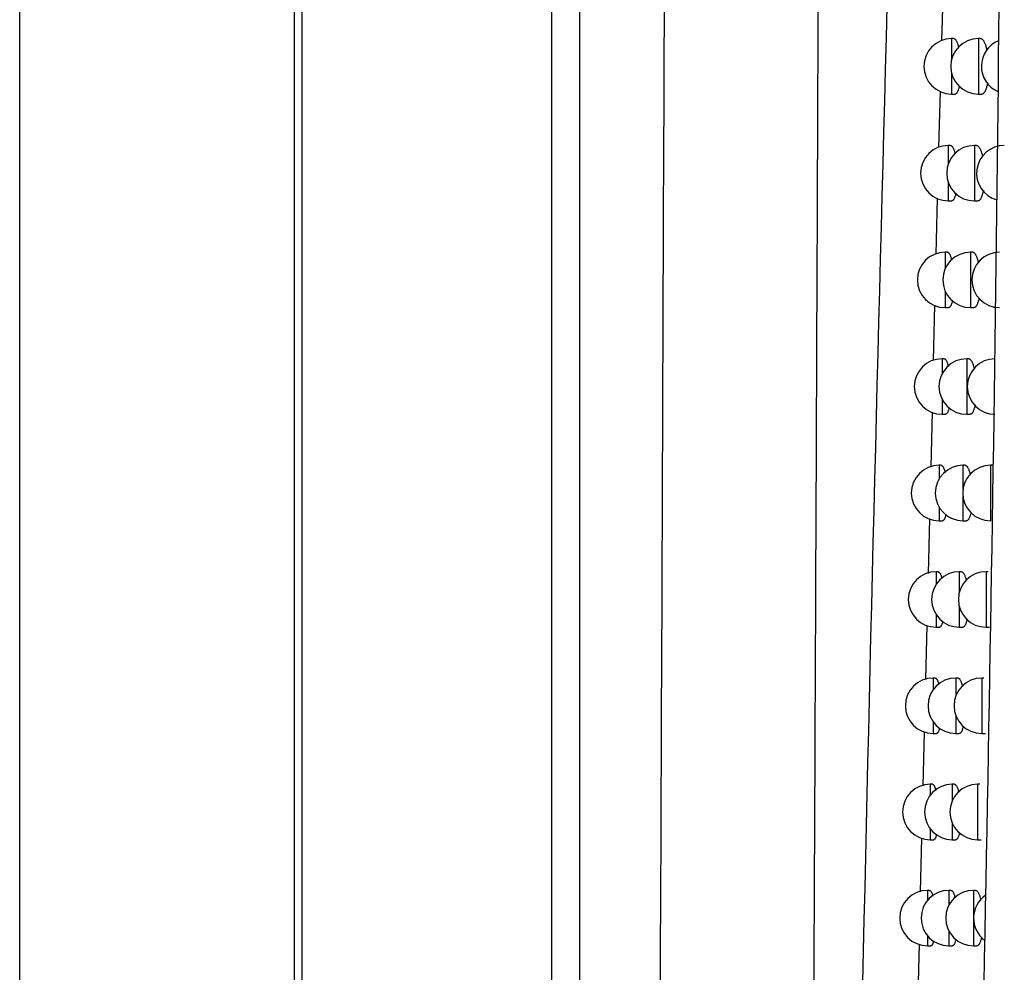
# Model space of a CAD drawing. Header units: millimetres. Extents: x -0.41 to 0.79, y -0.23 to 0.59.
# Tile 13 of 83: x 0.0888 to 0.1066, y 0.0853 to 0.1024. Entities that reach past the tile are written whole.
import ezdxf

# ---------------------------------------------------------------- set-up
doc = ezdxf.new("R2010")
doc.units = ezdxf.units.MM

msp = doc.modelspace()

# ---------------------------------------------------------------- linework, layer by layer
at = {"color": 7, "linetype": 'Continuous', "lineweight": 25}
for p, q in [((0.0887977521, 0.0179608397), (0.0887977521, 0.2749608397)), ((0.0937541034, 0.017917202), (0.0937541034, 0.2750044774)), ((0.0938850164, 0.2238160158), (0.0938850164, 0.0691056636)), ((0.0983944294, 0.0691718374), (0.0983944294, 0.223749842)), ((0.0988943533, 0.223749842), (0.0988943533, 0.0691718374)), ((0.1054335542, 0.1020494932), (0.1054632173, 0.1030705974)), ((0.1056466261, 0.1020887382), (0.1056067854, 0.1020887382)), ((0.1061305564, 0.1020887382), (0.1060909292, 0.1020887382)), ((0.1053776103, 0.1001237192), (0.1054071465, 0.1011404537)), ((0.1056067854, 0.1010887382), (0.1056695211, 0.1010887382)), ((0.1060909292, 0.1010887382), (0.1061546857, 0.1010887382)), ((0.1055880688, 0.1001622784), (0.1055483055, 0.1001622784)), ((0.1060585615, 0.1001622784), (0.1060190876, 0.1001622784)), ((0.105330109, 0.098201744), (0.1053547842, 0.0992108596)), ((0.1055483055, 0.0991622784), (0.1056109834, 0.0991622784)), ((0.1060190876, 0.0991622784), (0.1060828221, 0.0991622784)), ((0.1055307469, 0.098237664), (0.1054910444, 0.098237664)), ((0.1059880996, 0.098237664), (0.1059487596, 0.098237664)), ((0.1052831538, 0.0962814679), (0.1053075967, 0.0972810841)), ((0.1054910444, 0.097237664), (0.1055536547, 0.097237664)), ((0.1059487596, 0.097237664), (0.1060124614, 0.097237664)), ((0.1054746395, 0.0963149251), (0.105434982, 0.0963149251)), ((0.1059191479, 0.0963149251), (0.1058799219, 0.0963149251)), ((0.1052362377, 0.0943627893), (0.1052604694, 0.0953537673)), ((0.105434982, 0.0953149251), (0.105497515, 0.0953149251)), ((0.1058799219, 0.0953149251), (0.1059435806, 0.0953149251)), ((0.1054197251, 0.0943940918), (0.1053800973, 0.0943940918)), ((0.1058516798, 0.0943940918), (0.10581255, 0.0943940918)), ((0.1063477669, 0.0943940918), (0.1063087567, 0.0943940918)), ((0.1051893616, 0.0924457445), (0.1052134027, 0.0934289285)), ((0.1053800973, 0.0933940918), (0.1054425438, 0.0933940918)), ((0.10581255, 0.0933940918), (0.1058761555, 0.0933940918)), ((0.1053659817, 0.0924751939), (0.1053263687, 0.0924751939)), ((0.1057856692, 0.0924751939), (0.1057466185, 0.0924751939)), ((0.1062680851, 0.0924751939), (0.1062292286, 0.0924751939)), ((0.1051425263, 0.0905303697), (0.105166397, 0.0915065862)), ((0.1053263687, 0.0914751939), (0.1053887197, 0.0914751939)), ((0.1057466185, 0.0914751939), (0.105810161, 0.0914751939)), ((0.1062292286, 0.0914751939), (0.1062936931, 0.0914751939)), ((0.1053133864, 0.0905582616), (0.105273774, 0.0905582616)), ((0.1057210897, 0.0905582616), (0.1056821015, 0.0905582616)), ((0.106190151, 0.0905582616), (0.106151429, 0.0905582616)), ((0.1050957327, 0.0886167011), (0.1051194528, 0.0895867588)), ((0.105273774, 0.0895582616), (0.1053360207, 0.0895582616)), ((0.1056821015, 0.0895582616), (0.1057455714, 0.0895582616)), ((0.106151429, 0.0895582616), (0.1062158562, 0.0895582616)), ((0.1052619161, 0.0886433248), (0.1052222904, 0.0886433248)), ((0.1056579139, 0.0886433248), (0.1056189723, 0.0886433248)), ((0.1061139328, 0.0886433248), (0.1060753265, 0.0886433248)), ((0.1050489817, 0.0867047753), (0.1050725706, 0.0876694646)), ((0.1052222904, 0.0876433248), (0.1052844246, 0.0876433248)), ((0.1056189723, 0.0876433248), (0.1056823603, 0.0876433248)), ((0.1060753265, 0.0876433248), (0.1061397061, 0.0876433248)), ((0.1052115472, 0.0867304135), (0.1051718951, 0.0867304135)), ((0.1055961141, 0.0867304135), (0.1055572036, 0.0867304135)), ((0.106039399, 0.0867304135), (0.1060008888, 0.0867304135)), ((0.1050022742, 0.0847946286), (0.1050257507, 0.0857547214)), ((0.1051718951, 0.0857304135), (0.1052339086, 0.0857304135)), ((0.1055572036, 0.0857304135), (0.1056205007, 0.0857304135)), ((0.1060008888, 0.0857304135), (0.106065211, 0.0857304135))]:
    msp.add_line(p, q, dxfattribs=at)
at = {"color": 9, "linetype": 'Continuous', "lineweight": 25}
for p, q in [((0.1056067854, 0.1020887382), (0.1056067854, 0.1017136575)), ((0.1060909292, 0.1020887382), (0.1060909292, 0.1010887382)), ((0.1056067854, 0.1014638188), (0.1056067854, 0.1010887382)), ((0.1055483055, 0.1001622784), (0.1055483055, 0.0998306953)), ((0.1060190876, 0.1001622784), (0.1060190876, 0.0991622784)), ((0.1055483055, 0.0994938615), (0.1055483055, 0.0991622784)), ((0.1054910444, 0.098237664), (0.1054910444, 0.0979389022)), ((0.1059487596, 0.098237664), (0.1059487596, 0.097237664)), ((0.1054910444, 0.0975364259), (0.1054910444, 0.097237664)), ((0.105434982, 0.0963149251), (0.105434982, 0.0960430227)), ((0.1058799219, 0.0963149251), (0.1058799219, 0.0953149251)), ((0.105434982, 0.0955868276), (0.105434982, 0.0953149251)), ((0.1053800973, 0.0943940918), (0.1053800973, 0.0941450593)), ((0.10581255, 0.0943940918), (0.10581255, 0.093955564)), ((0.1063087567, 0.0943940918), (0.1063087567, 0.0933940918)), ((0.10581255, 0.0938326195), (0.10581255, 0.0933940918)), ((0.1053800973, 0.0936431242), (0.1053800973, 0.0933940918)), ((0.1053263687, 0.0924751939), (0.1053263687, 0.0922460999)), ((0.1057466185, 0.0924751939), (0.1057466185, 0.0921059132)), ((0.1062292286, 0.0924751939), (0.1062292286, 0.0914751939)), ((0.1057466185, 0.0918444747), (0.1057466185, 0.0914751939)), ((0.1053263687, 0.0917042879), (0.1053263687, 0.0914751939)), ((0.105273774, 0.0905582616), (0.105273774, 0.0903468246)), ((0.1056821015, 0.0905582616), (0.1056821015, 0.0902306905)), ((0.106151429, 0.0905582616), (0.106151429, 0.0895582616)), ((0.1056821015, 0.0898858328), (0.1056821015, 0.0895582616)), ((0.105273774, 0.0897696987), (0.105273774, 0.0895582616)), ((0.1052222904, 0.0886433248), (0.1052222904, 0.0884476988)), ((0.1056189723, 0.0886433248), (0.1056189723, 0.0883476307)), ((0.1060753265, 0.0886433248), (0.1060753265, 0.0876433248)), ((0.1056189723, 0.087939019), (0.1056189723, 0.0876433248)), ((0.1052222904, 0.0878389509), (0.1052222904, 0.0876433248)), ((0.1051718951, 0.0867304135), (0.1051718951, 0.0865490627)), ((0.1055572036, 0.0867304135), (0.1055572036, 0.0864609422)), ((0.1060008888, 0.0867304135), (0.1060008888, 0.0857304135)), ((0.1055572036, 0.0859998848), (0.1055572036, 0.0857304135)), ((0.1051718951, 0.0859117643), (0.1051718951, 0.0857304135))]:
    msp.add_line(p, q, dxfattribs=at)
at = {"color": 7, "linetype": 'Continuous', "lineweight": 25}
for centre, start, end in [((0.1056067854, 0.1015887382), 90, 270), ((0.1060909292, 0.1015887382), 90, 270), ((0.1066447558, 0.1015887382), 112.7549521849, 245.7193814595), ((0.1055483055, 0.0996622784), 90, 270), ((0.1060190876, 0.0996622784), 90, 270), ((0.1065580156, 0.0996622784), 90, 254.2159132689), ((0.1054910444, 0.097737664), 90, 270), ((0.1059487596, 0.097737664), 90, 270), ((0.1064731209, 0.097737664), 90, 270), ((0.105434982, 0.0958149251), 90, 270), ((0.1058799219, 0.0958149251), 90, 270), ((0.1063900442, 0.0958149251), 90, 270), ((0.1053800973, 0.0938940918), 90, 270), ((0.10581255, 0.0938940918), 90, 270), ((0.1063087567, 0.0938940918), 90, 270), ((0.1053263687, 0.0919751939), 90, 270), ((0.1057466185, 0.0919751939), 90, 270), ((0.1062292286, 0.0919751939), 90, 270), ((0.105273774, 0.0900582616), 90, 270), ((0.1056821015, 0.0900582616), 90, 270), ((0.106151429, 0.0900582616), 90, 270), ((0.1052222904, 0.0881433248), 90, 270), ((0.1056189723, 0.0881433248), 90, 270), ((0.1060753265, 0.0881433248), 90, 270), ((0.1051718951, 0.0862304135), 90, 270), ((0.1055572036, 0.0862304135), 90, 270), ((0.1060008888, 0.0862304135), 90, 270), ((0.1065035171, 0.0862304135), 124.7892281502, 233.4766836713)]:
    msp.add_arc(centre, 0.0005, start, end, dxfattribs=at)
for points, knots in [([(0.1031082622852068, 0.0812172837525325), (0.1031172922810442, 0.0831182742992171), (0.1031417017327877, 0.0882569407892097), (0.1031782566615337, 0.0966917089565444), (0.1032181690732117, 0.1065129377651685), (0.1032547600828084, 0.1163755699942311), (0.1032886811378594, 0.1262699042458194), (0.1033202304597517, 0.1361952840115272), (0.1033482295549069, 0.1461558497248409), (0.103379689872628, 0.1585160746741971), (0.1034130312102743, 0.173296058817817), (0.1034421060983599, 0.1905193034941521), (0.1034638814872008, 0.2077981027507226), (0.1034690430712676, 0.2193290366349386), (0.1034716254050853, 0.2250979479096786)], [0, 0, 0, 0, 0.0405766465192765, 0.1096848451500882, 0.1788762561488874, 0.2480954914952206, 0.3171760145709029, 0.3862840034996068, 0.4554749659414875, 0.524693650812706, 0.6431692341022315, 0.7617839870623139, 0.8808208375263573, 1, 1, 1, 1]), ([(0.1002844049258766, 0.0700115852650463), (0.1003404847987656, 0.0812320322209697), (0.1003896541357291, 0.0925658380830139), (0.1004837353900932, 0.1180629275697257), (0.100524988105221, 0.1322704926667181), (0.1005857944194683, 0.1608372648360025), (0.1006053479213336, 0.175196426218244), (0.1006205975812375, 0.2006079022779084), (0.100620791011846, 0.2116513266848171), (0.1006145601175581, 0.222682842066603)], [2.862715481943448, 2.862715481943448, 2.862715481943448, 2.862715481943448, 2.933266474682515, 2.933266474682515, 3.02024621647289, 3.02024621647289, 3.10722595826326, 3.10722595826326, 3.173944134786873, 3.173944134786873, 3.173944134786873, 3.173944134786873]), ([(0.1056466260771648, 0.1020886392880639), (0.1056468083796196, 0.1020886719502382), (0.1056501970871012, 0.1020892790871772), (0.1056568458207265, 0.1020870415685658), (0.1056665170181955, 0.1020816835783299), (0.1056762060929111, 0.1020723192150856), (0.1056859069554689, 0.1020593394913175), (0.1056954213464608, 0.102042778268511), (0.1057046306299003, 0.1020229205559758), (0.1057135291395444, 0.1019999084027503), (0.1057221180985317, 0.1019732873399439), (0.1057287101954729, 0.1019501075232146), (0.1057322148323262, 0.1019350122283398), (0.1057331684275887, 0.1019309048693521)], [0, 0, 0, 0, 0.0060191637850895, 0.1118865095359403, 0.2158374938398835, 0.3205045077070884, 0.4274336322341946, 0.5351470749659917, 0.6393317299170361, 0.7442517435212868, 0.8515145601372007, 0.9595978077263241, 1, 1, 1, 1]), ([(0.1061305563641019, 0.1020886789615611), (0.106134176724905, 0.1020883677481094), (0.1061414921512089, 0.1020877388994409), (0.1061525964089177, 0.1020821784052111), (0.106163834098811, 0.1020731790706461), (0.1061750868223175, 0.1020603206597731), (0.1061861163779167, 0.1020438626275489), (0.1061967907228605, 0.1020240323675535), (0.1062070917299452, 0.1020009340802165), (0.1062170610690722, 0.1019742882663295), (0.1062264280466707, 0.1019448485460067), (0.1062349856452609, 0.1019128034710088), (0.1062406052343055, 0.1018897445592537), (0.1062431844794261, 0.1018765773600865), (0.1062434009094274, 0.1018754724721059)], [0, 0, 0, 0, 0.0874707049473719, 0.176746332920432, 0.266635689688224, 0.3584654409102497, 0.4509688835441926, 0.5404730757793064, 0.6306127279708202, 0.7227839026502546, 0.8156697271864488, 0.9034653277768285, 0.9918995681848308, 1, 1, 1, 1]), ([(0.1057469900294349, 0.1012362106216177), (0.1057465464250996, 0.1012339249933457), (0.1057441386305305, 0.1012215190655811), (0.1057392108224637, 0.1012015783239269), (0.1057322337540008, 0.1011766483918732), (0.1057247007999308, 0.1011546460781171), (0.1057166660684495, 0.1011353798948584), (0.1057082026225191, 0.1011192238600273), (0.1056994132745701, 0.1011063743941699), (0.1056903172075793, 0.1010967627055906), (0.1056809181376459, 0.1010909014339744), (0.1056739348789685, 0.1010883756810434), (0.1056701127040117, 0.1010889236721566), (0.1056695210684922, 0.1010890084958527)], [0, 0, 0, 0, 0.0236592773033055, 0.1284177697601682, 0.2317455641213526, 0.335765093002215, 0.441938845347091, 0.548845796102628, 0.654770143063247, 0.76140846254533, 0.8702816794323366, 0.9799208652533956, 1, 1, 1, 1]), ([(0.1062554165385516, 0.1012904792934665), (0.1062536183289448, 0.1012805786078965), (0.1062498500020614, 0.1012598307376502), (0.1062432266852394, 0.1012309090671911), (0.1062358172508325, 0.1012034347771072), (0.1062277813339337, 0.1011786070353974), (0.1062191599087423, 0.1011564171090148), (0.1062099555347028, 0.1011369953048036), (0.1062002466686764, 0.1011205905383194), (0.1061901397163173, 0.101107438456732), (0.1061796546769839, 0.1010975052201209), (0.1061688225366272, 0.1010912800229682), (0.1061604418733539, 0.1010884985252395), (0.1061557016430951, 0.101088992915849), (0.1061546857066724, 0.101089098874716)], [0, 0, 0, 0, 0.0795051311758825, 0.1666109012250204, 0.2543134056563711, 0.3414077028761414, 0.4290787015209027, 0.5185388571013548, 0.6086051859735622, 0.6985576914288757, 0.7891110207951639, 0.8815405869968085, 0.9746115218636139, 0.9999999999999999, 0.9999999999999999, 0.9999999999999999, 0.9999999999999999]), ([(0.1055880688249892, 0.1001621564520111), (0.105588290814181, 0.1001621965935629), (0.1055916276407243, 0.1001627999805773), (0.105598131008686, 0.1001605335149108), (0.1056075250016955, 0.1001551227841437), (0.1056169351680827, 0.1001457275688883), (0.105626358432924, 0.1001327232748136), (0.105635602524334, 0.1001161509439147), (0.1056445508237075, 0.1000962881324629), (0.1056532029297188, 0.100073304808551), (0.1056615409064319, 0.1000466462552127), (0.1056673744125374, 0.1000258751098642), (0.105670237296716, 0.1000133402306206), (0.1056706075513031, 0.1000117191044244)], [0, 0, 0, 0, 0.0077272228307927, 0.1161516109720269, 0.2225220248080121, 0.3296253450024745, 0.4390437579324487, 0.5492646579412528, 0.6558719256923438, 0.7632308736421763, 0.8729832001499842, 0.9835730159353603, 0.9999999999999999, 0.9999999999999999, 0.9999999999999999, 0.9999999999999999]), ([(0.1060585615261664, 0.1001622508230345), (0.1060621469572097, 0.1001619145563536), (0.1060693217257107, 0.1001612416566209), (0.1060801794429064, 0.1001556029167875), (0.1060910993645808, 0.1001465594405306), (0.1061020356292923, 0.100133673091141), (0.1061127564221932, 0.1001171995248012), (0.1061231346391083, 0.1000973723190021), (0.1061331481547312, 0.1000742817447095), (0.106142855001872, 0.1000477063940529), (0.1061519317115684, 0.100018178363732), (0.1061594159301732, 0.099990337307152), (0.1061635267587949, 0.0999716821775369), (0.106165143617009, 0.0999643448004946)], [0, 0, 0, 0, 0.0926785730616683, 0.1854581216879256, 0.2788757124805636, 0.3743101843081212, 0.4704446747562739, 0.5634601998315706, 0.6571352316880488, 0.7529170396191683, 0.8494392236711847, 0.9407819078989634, 1, 1, 1, 1]), ([(0.1056840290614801, 0.0992991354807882), (0.1056822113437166, 0.0992909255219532), (0.1056783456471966, 0.0992734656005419), (0.1056717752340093, 0.0992499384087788), (0.1056644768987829, 0.0992278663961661), (0.1056566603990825, 0.099208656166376), (0.1056484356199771, 0.0991925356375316), (0.1056398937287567, 0.0991797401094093), (0.1056310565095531, 0.0991701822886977), (0.1056219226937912, 0.0991643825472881), (0.1056151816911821, 0.0991618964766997), (0.1056115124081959, 0.0991624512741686), (0.1056109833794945, 0.0991625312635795)], [0, 0, 0, 0, 0.095418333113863, 0.2029238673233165, 0.3111504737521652, 0.4216241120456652, 0.5328631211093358, 0.6429289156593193, 0.7537376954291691, 0.8668730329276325, 0.9808060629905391, 1, 1, 1, 1]), ([(0.1061785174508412, 0.0993522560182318), (0.1061774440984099, 0.0993462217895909), (0.1061744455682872, 0.0993293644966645), (0.1061687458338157, 0.0993040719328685), (0.1061615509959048, 0.0992765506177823), (0.1061537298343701, 0.0992517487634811), (0.1061453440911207, 0.0992295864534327), (0.1061363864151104, 0.0992102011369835), (0.1061269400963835, 0.0991938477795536), (0.1061171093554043, 0.0991807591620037), (0.106106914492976, 0.0991708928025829), (0.1060963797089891, 0.0991647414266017), (0.1060882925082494, 0.0991620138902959), (0.1060837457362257, 0.0991625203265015), (0.1060828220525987, 0.0991626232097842)], [0, 0, 0, 0, 0.0502899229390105, 0.1404905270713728, 0.231311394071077, 0.3213640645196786, 0.4120144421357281, 0.50452063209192, 0.597656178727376, 0.6905153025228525, 0.7839958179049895, 0.8794176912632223, 0.975503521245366, 1, 1, 1, 1]), ([(0.1055307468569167, 0.0982375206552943), (0.1055310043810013, 0.0982375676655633), (0.1055342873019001, 0.0982381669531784), (0.1055406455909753, 0.0982358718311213), (0.1055497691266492, 0.0982304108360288), (0.1055589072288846, 0.098220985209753), (0.1055680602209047, 0.0982079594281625), (0.1055770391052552, 0.0981913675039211), (0.1055857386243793, 0.0981715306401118), (0.1055941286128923, 0.0981484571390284), (0.1056020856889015, 0.0981229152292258), (0.1056069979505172, 0.0981035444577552), (0.1056093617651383, 0.0980942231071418)], [0, 0, 0, 0, 0.0094603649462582, 0.1206008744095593, 0.2295462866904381, 0.3392425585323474, 0.4513103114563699, 0.5641999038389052, 0.673385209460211, 0.7833396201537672, 0.8957415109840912, 1, 1, 1, 1]), ([(0.1059880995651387, 0.0982376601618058), (0.1059881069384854, 0.0982376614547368), (0.1059916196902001, 0.098238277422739), (0.1059987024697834, 0.0982361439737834), (0.1060092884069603, 0.0982309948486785), (0.106019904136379, 0.0982217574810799), (0.1060305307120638, 0.098208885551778), (0.1060409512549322, 0.098192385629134), (0.1060510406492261, 0.0981725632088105), (0.1060607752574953, 0.0981494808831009), (0.1060702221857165, 0.098122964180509), (0.1060790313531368, 0.0980933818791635), (0.1060851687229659, 0.0980704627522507), (0.1060881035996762, 0.0980570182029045), (0.1060885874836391, 0.0980548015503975)], [0, 0, 0, 0, 0.0002062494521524, 0.0982597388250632, 0.1948424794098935, 0.2920896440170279, 0.3914367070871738, 0.4915123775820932, 0.5883388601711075, 0.6858509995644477, 0.7855518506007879, 0.8860211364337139, 0.9812078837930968, 1, 1, 1, 1]), ([(0.1056222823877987, 0.0973642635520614), (0.1056212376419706, 0.0973594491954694), (0.1056181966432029, 0.0973454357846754), (0.1056125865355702, 0.0973250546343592), (0.1056055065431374, 0.0973029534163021), (0.1055979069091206, 0.0972837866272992), (0.1055899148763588, 0.0972677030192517), (0.1055816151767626, 0.0972549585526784), (0.1055730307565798, 0.0972454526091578), (0.1055641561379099, 0.0972397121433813), (0.1055576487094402, 0.097237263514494), (0.1055541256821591, 0.0972378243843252), (0.1055536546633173, 0.0972378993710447)], [0, 0, 0, 0, 0.0586874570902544, 0.1708247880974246, 0.2837156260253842, 0.3989560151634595, 0.5149972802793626, 0.6296644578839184, 0.7451067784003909, 0.8629771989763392, 0.9816804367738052, 1, 1, 1, 1]), ([(0.1061033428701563, 0.0974160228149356), (0.1061029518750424, 0.0974137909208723), (0.1061006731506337, 0.0974007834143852), (0.1060958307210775, 0.0973791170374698), (0.1060888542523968, 0.0973515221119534), (0.1060812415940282, 0.0973267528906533), (0.1060730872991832, 0.0973046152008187), (0.1060643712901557, 0.0972852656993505), (0.1060551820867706, 0.0972689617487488), (0.1060456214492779, 0.0972559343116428), (0.1060357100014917, 0.0972461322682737), (0.1060254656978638, 0.0972400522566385), (0.1060176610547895, 0.0972373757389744), (0.1060132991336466, 0.0972378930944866), (0.1060124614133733, 0.0972379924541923)], [0, 0, 0, 0, 0.0193592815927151, 0.1128261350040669, 0.206938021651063, 0.3001172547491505, 0.393916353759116, 0.4896415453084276, 0.58602052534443, 0.6819563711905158, 0.7785353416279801, 0.8771244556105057, 0.9764013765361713, 0.9999999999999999, 0.9999999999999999, 0.9999999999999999, 0.9999999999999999]), ([(0.1054746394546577, 0.0963147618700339), (0.1054749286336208, 0.0963148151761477), (0.1054781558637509, 0.0963154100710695), (0.1054843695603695, 0.0963130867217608), (0.105493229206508, 0.0963075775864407), (0.1055021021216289, 0.0962981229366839), (0.1055109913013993, 0.0962850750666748), (0.1055197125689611, 0.096268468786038), (0.1055281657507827, 0.0962486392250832), (0.105536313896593, 0.0962255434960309), (0.1055434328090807, 0.0962022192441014), (0.1055476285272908, 0.096185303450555), (0.1055493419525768, 0.0961783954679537)], [0, 0, 0, 0, 0.0112297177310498, 0.125323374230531, 0.2370754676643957, 0.3495979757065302, 0.4645534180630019, 0.5803518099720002, 0.6923468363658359, 0.8051300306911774, 0.920420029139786, 1, 1, 1, 1]), ([(0.1059191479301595, 0.096314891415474), (0.105919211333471, 0.0963149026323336), (0.1059226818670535, 0.096315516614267), (0.1059296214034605, 0.0963133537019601), (0.105939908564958, 0.0963081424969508), (0.1059502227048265, 0.096298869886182), (0.105960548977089, 0.0962859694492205), (0.1059706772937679, 0.0962694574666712), (0.1059804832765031, 0.0962496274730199), (0.1059899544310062, 0.0962265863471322), (0.105999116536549, 0.0961999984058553), (0.1060073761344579, 0.0961721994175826), (0.1060122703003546, 0.0961521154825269), (0.1060144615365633, 0.0961431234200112)], [0, 0, 0, 0, 0.001884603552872, 0.1031583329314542, 0.2028145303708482, 0.3031565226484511, 0.405665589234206, 0.5089263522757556, 0.6088317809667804, 0.7094438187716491, 0.812309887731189, 0.9159666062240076, 1, 1, 1, 1]), ([(0.1055619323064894, 0.0954313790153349), (0.105561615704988, 0.0954298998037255), (0.1055593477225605, 0.0954193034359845), (0.1055546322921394, 0.0954020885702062), (0.1055477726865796, 0.0953799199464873), (0.1055403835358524, 0.0953608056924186), (0.1055326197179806, 0.0953447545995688), (0.105524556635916, 0.0953320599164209), (0.1055162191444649, 0.0953226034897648), (0.1055075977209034, 0.0953169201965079), (0.1055013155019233, 0.0953145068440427), (0.1054979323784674, 0.0953150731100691), (0.1054975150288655, 0.0953151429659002)], [0, 0, 0, 0, 0.0190041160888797, 0.1361364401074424, 0.2540572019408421, 0.3744378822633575, 0.4956576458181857, 0.6152922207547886, 0.7357366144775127, 0.8587185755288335, 0.9825712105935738, 1, 1, 1, 1]), ([(0.106029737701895, 0.0954819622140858), (0.1060280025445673, 0.0954732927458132), (0.106024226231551, 0.0954544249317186), (0.1060176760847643, 0.0954284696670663), (0.1060102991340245, 0.0954036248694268), (0.1060023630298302, 0.0953815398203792), (0.1059938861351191, 0.0953622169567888), (0.1059849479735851, 0.095345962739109), (0.1059756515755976, 0.0953329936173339), (0.1059660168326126, 0.0953232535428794), (0.1059560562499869, 0.0953172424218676), (0.1059485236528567, 0.0953146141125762), (0.1059443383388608, 0.0953151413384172), (0.1059435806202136, 0.0953152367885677)], [0, 0, 0, 0, 0.0830038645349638, 0.1806456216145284, 0.2771847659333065, 0.3743675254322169, 0.4735516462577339, 0.5734157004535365, 0.6726650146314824, 0.7725808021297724, 0.8745805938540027, 0.9772937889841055, 1, 1, 1, 1]), ([(0.1054197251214, 0.0943939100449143), (0.1054200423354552, 0.0943939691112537), (0.1054232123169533, 0.0943945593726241), (0.1054292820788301, 0.0943922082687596), (0.105437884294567, 0.0943866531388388), (0.1054464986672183, 0.0943771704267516), (0.1054551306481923, 0.0943641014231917), (0.1054636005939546, 0.0943474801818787), (0.1054718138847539, 0.0943276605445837), (0.1054797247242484, 0.0943045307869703), (0.1054860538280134, 0.0942834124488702), (0.1054895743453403, 0.0942689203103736), (0.1054906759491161, 0.0942643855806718)], [0, 0, 0, 0, 0.0130290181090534, 0.1302015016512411, 0.2448825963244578, 0.3603545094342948, 0.478323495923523, 0.5971574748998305, 0.7120842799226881, 0.8278191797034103, 0.9461229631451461, 1, 1, 1, 1]), ([(0.1058516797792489, 0.094394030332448), (0.1058517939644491, 0.0943940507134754), (0.1058552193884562, 0.0943946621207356), (0.1058620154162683, 0.094392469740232), (0.1058720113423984, 0.0943871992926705), (0.105882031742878, 0.0943778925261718), (0.1058920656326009, 0.0943649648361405), (0.1059019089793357, 0.0943484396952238), (0.1059114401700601, 0.0943286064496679), (0.1059206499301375, 0.0943055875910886), (0.1059295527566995, 0.0942789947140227), (0.1059369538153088, 0.0942536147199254), (0.1059411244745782, 0.0942361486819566), (0.1059426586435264, 0.0942297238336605)], [0, 0, 0, 0, 0.0035744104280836, 0.1072281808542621, 0.2091299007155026, 0.3117330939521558, 0.4165525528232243, 0.522140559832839, 0.6242945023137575, 0.7271701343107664, 0.8323463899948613, 0.9383289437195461, 1, 1, 1, 1]), ([(0.1055031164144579, 0.0935020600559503), (0.1055013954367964, 0.0934950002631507), (0.1054976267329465, 0.0934795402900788), (0.1054912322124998, 0.0934589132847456), (0.1054840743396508, 0.0934397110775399), (0.1054765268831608, 0.0934237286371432), (0.1054686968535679, 0.0934110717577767), (0.105460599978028, 0.0934016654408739), (0.1054522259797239, 0.0933960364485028), (0.1054461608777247, 0.0933936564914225), (0.1054429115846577, 0.0933942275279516), (0.1054425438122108, 0.093394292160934)], [0, 0, 0, 0, 0.1031472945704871, 0.2258783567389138, 0.3511753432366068, 0.4773481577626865, 0.6017222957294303, 0.7269394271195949, 0.8547989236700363, 0.9835653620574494, 1, 1, 1, 1]), ([(0.1059576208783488, 0.0935501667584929), (0.1059566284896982, 0.0935451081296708), (0.1059536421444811, 0.0935298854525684), (0.1059480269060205, 0.0935073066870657), (0.1059408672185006, 0.0934824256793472), (0.1059331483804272, 0.0934603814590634), (0.1059249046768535, 0.0934410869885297), (0.1059162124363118, 0.093424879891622), (0.105907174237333, 0.0934119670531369), (0.1058978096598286, 0.0934022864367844), (0.1058881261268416, 0.09339634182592), (0.1058808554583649, 0.0933937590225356), (0.1058768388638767, 0.0933942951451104), (0.1058761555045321, 0.0933943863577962)], [0, 0, 0, 0, 0.0505003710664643, 0.1519682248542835, 0.2521567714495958, 0.3530146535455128, 0.4559553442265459, 0.5596042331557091, 0.6624608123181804, 0.7660092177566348, 0.8717217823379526, 0.9781755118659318, 0.9999999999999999, 0.9999999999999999, 0.9999999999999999, 0.9999999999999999]), ([(0.105365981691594, 0.0924749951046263), (0.1053663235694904, 0.092475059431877), (0.1053694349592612, 0.0924756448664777), (0.1053753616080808, 0.0924732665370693), (0.1053837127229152, 0.092467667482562), (0.1053920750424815, 0.0924581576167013), (0.1054004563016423, 0.0924450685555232), (0.1054086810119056, 0.0924284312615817), (0.1054166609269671, 0.092408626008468), (0.1054243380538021, 0.0923854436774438), (0.1054299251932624, 0.0923665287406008), (0.1054328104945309, 0.0923544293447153), (0.1054333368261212, 0.0923522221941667)], [0, 0, 0, 0, 0.0148605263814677, 0.1352438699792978, 0.2529823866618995, 0.371533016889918, 0.4926476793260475, 0.6146503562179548, 0.7326370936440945, 0.8514527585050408, 0.9729022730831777, 1, 1, 1, 1]), ([(0.1057856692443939, 0.0924751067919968), (0.1057858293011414, 0.0924751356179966), (0.1057892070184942, 0.0924757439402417), (0.1057958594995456, 0.0924735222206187), (0.1058055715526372, 0.0924681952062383), (0.1058153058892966, 0.0924588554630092), (0.1058250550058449, 0.0924459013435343), (0.1058346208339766, 0.0924293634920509), (0.105843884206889, 0.092409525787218), (0.1058528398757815, 0.0923865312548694), (0.1058614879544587, 0.0923599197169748), (0.1058680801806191, 0.0923369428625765), (0.1058715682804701, 0.0923220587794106), (0.1058724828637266, 0.0923181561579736)], [0, 0, 0, 0, 0.0052787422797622, 0.1113986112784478, 0.2156301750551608, 0.320579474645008, 0.4277960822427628, 0.5357987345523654, 0.6402852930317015, 0.7455092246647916, 0.8530823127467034, 0.9614780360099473, 1, 1, 1, 1]), ([(0.1054463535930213, 0.0915784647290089), (0.1054450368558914, 0.0915729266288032), (0.1054417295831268, 0.091559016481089), (0.1054358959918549, 0.0915397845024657), (0.105428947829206, 0.0915205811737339), (0.1054216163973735, 0.0915046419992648), (0.1054140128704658, 0.091492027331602), (0.1054061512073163, 0.0914826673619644), (0.105398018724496, 0.0914770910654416), (0.1053921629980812, 0.0914747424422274), (0.1053890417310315, 0.0914753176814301), (0.1053887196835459, 0.0914753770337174)], [0, 0, 0, 0, 0.0831927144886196, 0.208956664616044, 0.3373554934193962, 0.4666542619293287, 0.5939644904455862, 0.7221386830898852, 0.853021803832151, 0.9848350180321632, 1, 1, 1, 1]), ([(0.1058871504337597, 0.0916204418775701), (0.1058868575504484, 0.0916189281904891), (0.105884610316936, 0.09160731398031), (0.1058798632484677, 0.0915881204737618), (0.1058729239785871, 0.0915631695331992), (0.1058654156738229, 0.0915411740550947), (0.1058574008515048, 0.0915219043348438), (0.1058489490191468, 0.0915057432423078), (0.1058401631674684, 0.0914928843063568), (0.1058310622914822, 0.0914832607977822), (0.1058216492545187, 0.0914773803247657), (0.1058146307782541, 0.0914748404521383), (0.1058107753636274, 0.091475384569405), (0.1058101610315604, 0.091475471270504)], [0, 0, 0, 0, 0.0158162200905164, 0.1213546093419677, 0.2254303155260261, 0.330202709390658, 0.4371444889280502, 0.5448244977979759, 0.6515283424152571, 0.7589510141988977, 0.8686231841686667, 0.9790660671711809, 1, 1, 1, 1]), ([(0.1053133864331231, 0.0905580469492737), (0.1053137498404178, 0.0905581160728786), (0.1053168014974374, 0.0905586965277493), (0.1053225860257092, 0.0905562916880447), (0.1053306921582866, 0.0905506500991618), (0.1053388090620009, 0.0905411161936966), (0.105346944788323, 0.0905279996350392), (0.1053549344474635, 0.0905113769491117), (0.1053626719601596, 0.0904914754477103), (0.1053701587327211, 0.0904687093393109), (0.1053749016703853, 0.0904508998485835), (0.1053772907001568, 0.0904419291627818)], [0, 0, 0, 0, 0.0167278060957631, 0.1404691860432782, 0.2614082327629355, 0.3831816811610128, 0.5075892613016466, 0.6329089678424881, 0.7540984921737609, 0.8761387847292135, 1, 1, 1, 1]), ([(0.1057210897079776, 0.0905581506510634), (0.1057212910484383, 0.0905581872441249), (0.1057246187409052, 0.0905587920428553), (0.1057311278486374, 0.0905565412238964), (0.1057405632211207, 0.0905511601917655), (0.105750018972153, 0.0905417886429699), (0.1057594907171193, 0.0905288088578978), (0.1057687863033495, 0.0905122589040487), (0.1057777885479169, 0.0904924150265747), (0.105786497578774, 0.0904694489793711), (0.1057948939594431, 0.0904427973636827), (0.1058007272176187, 0.0904222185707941), (0.1058035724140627, 0.0904098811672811), (0.1058039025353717, 0.090408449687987)], [0, 0, 0, 0, 0.0069988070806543, 0.1156741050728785, 0.2223229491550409, 0.3297063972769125, 0.4394101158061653, 0.5499180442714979, 0.6568244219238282, 0.764484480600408, 0.8745442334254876, 0.9854436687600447, 1, 1, 1, 1]), ([(0.1058181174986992, 0.0896930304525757), (0.1058164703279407, 0.0896855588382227), (0.1058127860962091, 0.0896688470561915), (0.1058064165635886, 0.0896459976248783), (0.1057991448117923, 0.0896239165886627), (0.1057913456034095, 0.0896047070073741), (0.1057831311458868, 0.0895885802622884), (0.1057745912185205, 0.0895757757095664), (0.1057657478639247, 0.0895662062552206), (0.1057565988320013, 0.0895603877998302), (0.1057498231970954, 0.0895578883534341), (0.1057461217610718, 0.0895584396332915), (0.1057455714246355, 0.0895585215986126)], [0, 0, 0, 0, 0.0876069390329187, 0.1959507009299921, 0.305021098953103, 0.4163555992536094, 0.5284611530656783, 0.6393983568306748, 0.7510840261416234, 0.8651128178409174, 0.9799447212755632, 1, 1, 1, 1]), ([(0.1053908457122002, 0.089656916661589), (0.1053899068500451, 0.0896528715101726), (0.1053870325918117, 0.0896404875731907), (0.105381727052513, 0.0896226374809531), (0.1053749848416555, 0.0896034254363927), (0.1053678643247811, 0.089587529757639), (0.1053604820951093, 0.0895749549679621), (0.1053528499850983, 0.0895656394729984), (0.1053449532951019, 0.08956011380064), (0.1053392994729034, 0.0895577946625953), (0.1053363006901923, 0.0895583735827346), (0.1053360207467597, 0.0895584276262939)], [0, 0, 0, 0, 0.0625274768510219, 0.1914233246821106, 0.3230251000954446, 0.4555516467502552, 0.5858980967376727, 0.7171301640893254, 0.8511398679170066, 0.9861035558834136, 1, 1, 1, 1]), ([(0.1052619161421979, 0.0886430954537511), (0.1052622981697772, 0.0886431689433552), (0.1052652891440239, 0.0886437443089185), (0.1052709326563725, 0.0886413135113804), (0.105278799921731, 0.0886356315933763), (0.1052866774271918, 0.0886260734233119), (0.1052945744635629, 0.0886129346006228), (0.105302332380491, 0.0885963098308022), (0.1053098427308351, 0.0885763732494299), (0.1053165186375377, 0.0885556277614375), (0.1053205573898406, 0.0885400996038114), (0.1053223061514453, 0.0885333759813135)], [0, 0, 0, 0, 0.0186766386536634, 0.1462233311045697, 0.2707989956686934, 0.3962343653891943, 0.5243834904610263, 0.6534721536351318, 0.7783008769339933, 0.9040052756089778, 1, 1, 1, 1]), ([(0.1056579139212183, 0.0886431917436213), (0.1056581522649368, 0.0886432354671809), (0.1056614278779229, 0.0886438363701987), (0.10566779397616, 0.0886415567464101), (0.105676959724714, 0.0886361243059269), (0.1056861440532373, 0.0886267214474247), (0.1056953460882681, 0.0886137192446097), (0.1057043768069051, 0.0885971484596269), (0.1057131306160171, 0.0885773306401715), (0.1057215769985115, 0.088554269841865), (0.1057295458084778, 0.0885288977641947), (0.105734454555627, 0.0885097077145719), (0.1057367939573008, 0.0885005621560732)], [0, 0, 0, 0, 0.0087418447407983, 0.120141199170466, 0.2293724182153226, 0.3393562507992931, 0.4517169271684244, 0.5649012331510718, 0.6743924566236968, 0.7846548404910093, 0.8973712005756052, 1, 1, 1, 1]), ([(0.1053365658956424, 0.0877374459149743), (0.1053359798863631, 0.087734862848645), (0.1053335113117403, 0.0877239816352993), (0.105328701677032, 0.0877075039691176), (0.105322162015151, 0.0876882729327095), (0.1053152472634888, 0.0876724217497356), (0.1053080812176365, 0.0876598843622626), (0.1053006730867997, 0.0876506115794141), (0.1052930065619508, 0.0876451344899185), (0.1052875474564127, 0.0876428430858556), (0.1052846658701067, 0.0876434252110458), (0.1052844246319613, 0.087643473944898)], [0, 0, 0, 0, 0.041129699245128, 0.1732595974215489, 0.3081686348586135, 0.4440280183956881, 0.5775139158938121, 0.7119077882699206, 0.8491502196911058, 0.9873712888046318, 1, 1, 1, 1]), ([(0.1057505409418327, 0.0877679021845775), (0.1057496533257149, 0.0877637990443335), (0.1057467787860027, 0.0877505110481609), (0.1057413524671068, 0.0877307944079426), (0.1057342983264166, 0.0877086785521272), (0.1057267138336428, 0.0876895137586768), (0.1057187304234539, 0.0876734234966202), (0.1057104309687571, 0.0876606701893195), (0.105701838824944, 0.0876511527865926), (0.105692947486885, 0.0876453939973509), (0.1056864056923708, 0.0876429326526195), (0.1056828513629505, 0.0876434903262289), (0.1056823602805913, 0.0876435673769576)], [0, 0, 0, 0, 0.0504904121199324, 0.1635129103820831, 0.2772947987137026, 0.3934443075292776, 0.5104007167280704, 0.6259868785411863, 0.7423539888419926, 0.8611667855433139, 0.9808181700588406, 0.9999999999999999, 0.9999999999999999, 0.9999999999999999, 0.9999999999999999]), ([(0.1052115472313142, 0.0867301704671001), (0.1052119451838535, 0.0867302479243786), (0.1052148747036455, 0.0867308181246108), (0.1052203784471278, 0.0867283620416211), (0.1052280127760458, 0.0867226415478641), (0.1052356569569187, 0.0867130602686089), (0.1052433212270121, 0.0866998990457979), (0.1052508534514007, 0.0866832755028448), (0.1052581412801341, 0.0866632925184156), (0.1052640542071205, 0.0866445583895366), (0.1052674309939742, 0.0866312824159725), (0.1052685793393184, 0.0866267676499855)], [0, 0, 0, 0, 0.0206779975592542, 0.1522206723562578, 0.2806179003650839, 0.4099014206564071, 0.5419823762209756, 0.6750316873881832, 0.8036843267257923, 0.9332388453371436, 0.9999999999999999, 0.9999999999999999, 0.9999999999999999, 0.9999999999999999]), ([(0.1055961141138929, 0.0867302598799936), (0.1055963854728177, 0.0867303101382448), (0.1055996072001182, 0.0867309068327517), (0.1056058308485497, 0.0867285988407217), (0.1056147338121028, 0.086723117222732), (0.1056236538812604, 0.086713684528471), (0.1056325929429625, 0.0867006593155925), (0.1056413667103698, 0.0866840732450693), (0.1056498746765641, 0.0866642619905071), (0.1056580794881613, 0.0866411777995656), (0.1056652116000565, 0.086618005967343), (0.1056694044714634, 0.0866012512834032), (0.1056710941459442, 0.0865944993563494)], [0, 0, 0, 0, 0.010516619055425, 0.1248592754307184, 0.2368872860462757, 0.3496874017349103, 0.4649256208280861, 0.5810085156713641, 0.6932990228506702, 0.8063796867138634, 0.9219734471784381, 1, 1, 1, 1]), ([(0.1060393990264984, 0.0867303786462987), (0.1060394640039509, 0.0867303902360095), (0.1060429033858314, 0.0867310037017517), (0.1060497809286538, 0.086728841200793), (0.1060599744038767, 0.086723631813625), (0.1060701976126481, 0.0867143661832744), (0.1060804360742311, 0.0867014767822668), (0.1060904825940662, 0.0866849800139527), (0.1061002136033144, 0.0866651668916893), (0.1061096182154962, 0.0866421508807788), (0.1061187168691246, 0.086615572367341), (0.1061265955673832, 0.0865890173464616), (0.106131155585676, 0.0865702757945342), (0.106133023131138, 0.0865626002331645)], [0, 0, 0, 0, 0.0019740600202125, 0.1044908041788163, 0.2053561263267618, 0.3069154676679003, 0.4106675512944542, 0.5151800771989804, 0.616314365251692, 0.7181634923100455, 0.8222921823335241, 0.9272201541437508, 1, 1, 1, 1]), ([(0.1052834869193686, 0.0858200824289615), (0.105283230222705, 0.0858189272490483), (0.1052811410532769, 0.085809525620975), (0.1052767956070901, 0.085794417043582), (0.1052704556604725, 0.0857751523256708), (0.1052637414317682, 0.0857593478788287), (0.105256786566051, 0.0857468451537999), (0.1052495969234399, 0.0857376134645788), (0.1052421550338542, 0.0857321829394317), (0.1052368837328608, 0.0857299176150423), (0.1052341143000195, 0.0857305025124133), (0.1052339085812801, 0.0857305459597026)], [0, 0, 0, 0, 0.0189768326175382, 0.1544461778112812, 0.292770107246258, 0.4320707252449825, 0.5688024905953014, 0.7064653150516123, 0.847049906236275, 0.9886385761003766, 1, 1, 1, 1]), ([(0.1056845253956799, 0.0858449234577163), (0.105684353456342, 0.0858441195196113), (0.1056822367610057, 0.0858342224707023), (0.1056776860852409, 0.0858176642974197), (0.1056708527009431, 0.0857954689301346), (0.105663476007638, 0.0857763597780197), (0.1056557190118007, 0.0857603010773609), (0.1056476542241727, 0.0857475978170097), (0.1056393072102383, 0.0857381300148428), (0.1056306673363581, 0.0857324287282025), (0.1056243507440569, 0.0857300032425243), (0.1056209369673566, 0.0857305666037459), (0.1056205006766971, 0.0857306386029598)], [0, 0, 0, 0, 0.010438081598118, 0.1285001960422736, 0.2473569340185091, 0.3686926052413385, 0.4908737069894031, 0.611472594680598, 0.7328874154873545, 0.8568583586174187, 0.9817060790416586, 1, 1, 1, 1]), ([(0.1061488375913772, 0.085890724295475), (0.1061475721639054, 0.0858843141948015), (0.1061442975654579, 0.0858677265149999), (0.1061383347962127, 0.0858438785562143), (0.1061310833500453, 0.0858190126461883), (0.1061232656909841, 0.0857969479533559), (0.1061149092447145, 0.0857776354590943), (0.1061060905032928, 0.0857613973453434), (0.106096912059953, 0.0857484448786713), (0.1060873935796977, 0.0857387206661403), (0.1060775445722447, 0.0857327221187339), (0.1060700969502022, 0.0857301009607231), (0.1060659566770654, 0.0857306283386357), (0.1060652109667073, 0.0857307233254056)], [0, 0, 0, 0, 0.0629128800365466, 0.1628022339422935, 0.2614868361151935, 0.3608299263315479, 0.4622210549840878, 0.5643081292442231, 0.6657099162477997, 0.7677927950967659, 0.8720052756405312, 0.9769466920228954, 1, 1, 1, 1])]:
    msp.add_open_spline(points, degree=3, knots=knots, dxfattribs=at)
for points in [[(0.1039552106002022, 0.0828089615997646), (0.104224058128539, 0.0948666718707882), (0.1045457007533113, 0.1070149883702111), (0.1049402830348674, 0.1192524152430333)], [(0.1061822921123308, 0.0845741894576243), (0.1063866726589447, 0.0944284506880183), (0.1065226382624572, 0.1043595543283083), (0.1065283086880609, 0.1143232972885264)]]:
    msp.add_open_spline(points, degree=3, dxfattribs=at)

doc.saveas('drawing.dxf')
